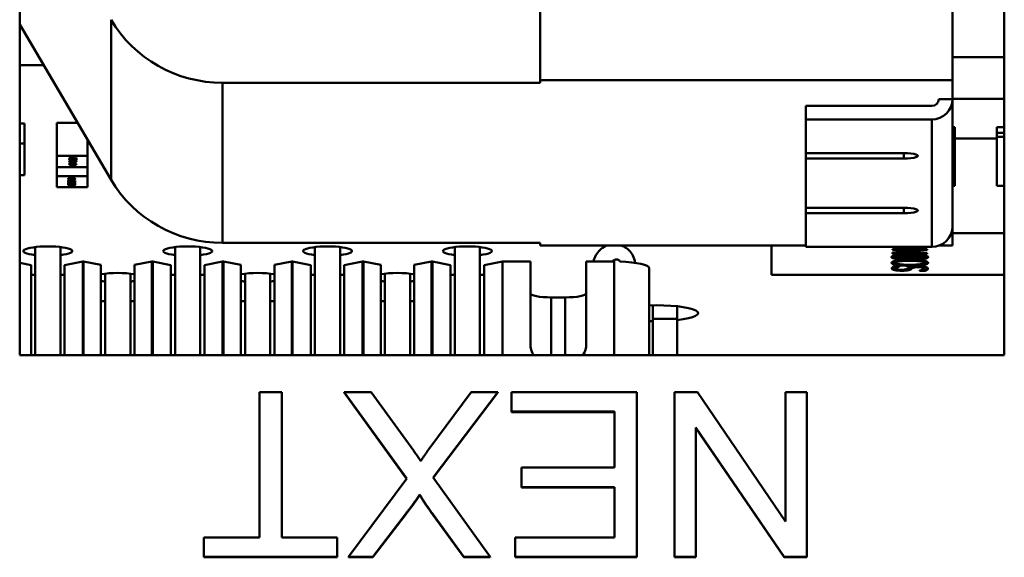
# Model space of a CAD drawing. Header units: inches. Extents: x 9.4 to 55.3, y 0.3 to 33.1.
# Tile 156 of 173: x 34.9 to 35.6, y 30.1 to 30.5. Entities that reach past the tile are written whole.
import ezdxf

# ---------------------------------------------------------------- set-up
doc = ezdxf.new("R2010")
doc.units = ezdxf.units.IN
doc.header["$MEASUREMENT"] = 0
doc.layers.add('Visible Edges(ANSI)', color=7, linetype='Continuous', lineweight=50)
doc.layers.add('Visible Tangent Edges(ANSI)', color=7, linetype='Continuous', lineweight=50)

msp = doc.modelspace()

# ---------------------------------------------------------------- linework, layer by layer
at = {"layer": 'Visible Edges(ANSI)'}
for p, q in [((34.93052, 30.26216), (34.93052, 30.8268)), ((35.63452, 30.8268), (35.63452, 30.26216)), ((35.3027, 30.71124), (35.3027, 30.45878)), ((35.5975, 30.45878), (35.5975, 30.71124)), ((34.93052, 30.49866), (34.99587, 30.38754)), ((34.94764, 30.46955), (34.93052, 30.46955)), ((35.5975, 30.47537), (35.63452, 30.47537)), ((35.07554, 30.45692), (35.3027, 30.45692)), ((35.3027, 30.45878), (35.5975, 30.45878)), ((35.3027, 30.45692), (35.3027, 30.45878)), ((35.5975, 30.44524), (35.5975, 30.45878)), ((35.5975, 30.44524), (35.5877, 30.44524)), ((35.63452, 30.44555), (35.5975, 30.44555)), ((35.5975, 30.44524), (35.5975, 30.35406)), ((35.4927, 30.44033), (35.5827, 30.44033)), ((35.4927, 30.43071), (35.4927, 30.44033)), ((34.93401, 30.42779), (34.93052, 30.42779)), ((34.93401, 30.42779), (34.93401, 30.41355)), ((34.9571, 30.42818), (34.97197, 30.42818)), ((34.9571, 30.42818), (34.9571, 30.40461)), ((35.5827, 30.43071), (35.4927, 30.43071)), ((35.4927, 30.43071), (35.4927, 30.40658)), ((35.59914, 30.42525), (35.5975, 30.42525)), ((35.5975, 30.4211), (35.59914, 30.4211)), ((35.59914, 30.42525), (35.59914, 30.4211)), ((35.59914, 30.4211), (35.59914, 30.41823)), ((35.62914, 30.4211), (35.62914, 30.42525)), ((35.63452, 30.42525), (35.62914, 30.42525)), ((35.62914, 30.41823), (35.62914, 30.4211)), ((35.62914, 30.4211), (35.63452, 30.4211)), ((34.93052, 30.41355), (34.93401, 30.41355)), ((34.93401, 30.41355), (34.93401, 30.39095)), ((34.9791, 30.41605), (34.9791, 30.40461)), ((34.9791, 30.41374), (34.97912, 30.41374)), ((34.97912, 30.41374), (34.97912, 30.39018)), ((35.5975, 30.41823), (35.59914, 30.41823)), ((35.59914, 30.41823), (35.59914, 30.38311)), ((35.59914, 30.41698), (35.62914, 30.41698)), ((35.62914, 30.41823), (35.63452, 30.41823)), ((35.62914, 30.38311), (35.62914, 30.41823)), ((35.4927, 30.40278), (35.4927, 30.40658)), ((35.4927, 30.40658), (35.5627, 30.40658)), ((34.9571, 30.40461), (34.9791, 30.40461)), ((34.9571, 30.39663), (34.9571, 30.40461)), ((34.96605, 30.40169), (34.96879, 30.40169)), ((34.96605, 30.40157), (34.96605, 30.40169)), ((34.96863, 30.40115), (34.96605, 30.40157)), ((34.96605, 30.39979), (34.96605, 30.40003)), ((34.97105, 30.39979), (34.96605, 30.39979)), ((34.96605, 30.39938), (34.97105, 30.3997)), ((34.96605, 30.39922), (34.96605, 30.39938)), ((34.97105, 30.3989), (34.96605, 30.39922)), ((34.96625, 30.40307), (34.96625, 30.40264)), ((34.96696, 30.40264), (34.96625, 30.40264)), ((34.96638, 30.39889), (34.96719, 30.39889)), ((34.9665, 30.40241), (34.9665, 30.40219)), ((34.9665, 30.40099), (34.9665, 30.40077)), ((34.96652, 30.40312), (34.96652, 30.40287)), ((34.96653, 30.39889), (34.96653, 30.39859)), ((34.96663, 30.40033), (34.96663, 30.40002)), ((34.96663, 30.40002), (34.96663, 30.39991)), ((34.96663, 30.39991), (34.96862, 30.39991)), ((34.96909, 30.39944), (34.96673, 30.3993)), ((34.96673, 30.39942), (34.96673, 30.3993)), ((34.96673, 30.3993), (34.96909, 30.39915)), ((34.96684, 30.40169), (34.96684, 30.40157)), ((34.96879, 30.40157), (34.96684, 30.40157)), ((34.96684, 30.40157), (34.96879, 30.40125)), ((34.96696, 30.40265), (34.96696, 30.40264)), ((34.96719, 30.39889), (34.96719, 30.39888)), ((34.96832, 30.40035), (34.96832, 30.4002)), ((34.96862, 30.40031), (34.96862, 30.4)), ((34.96862, 30.39991), (34.96862, 30.4)), ((34.96863, 30.40128), (34.96863, 30.40115)), ((34.96933, 30.40115), (34.96863, 30.40115)), ((34.96879, 30.4018), (34.96933, 30.4018)), ((34.96879, 30.40169), (34.96879, 30.4018)), ((34.96879, 30.40169), (34.96879, 30.40157)), ((34.96879, 30.40125), (34.96879, 30.40157)), ((34.96909, 30.39957), (34.96909, 30.39944)), ((34.96909, 30.39915), (34.96909, 30.39944)), ((34.96919, 30.40002), (34.96919, 30.39991)), ((34.96919, 30.39991), (34.97105, 30.39991)), ((34.96933, 30.4018), (34.96933, 30.40169)), ((34.96933, 30.40169), (34.96933, 30.40157)), ((34.96933, 30.40169), (34.97105, 30.40169)), ((34.96933, 30.40157), (34.96933, 30.40115)), ((34.97105, 30.40157), (34.96933, 30.40157)), ((34.96965, 30.39961), (34.96965, 30.39948)), ((34.97105, 30.39956), (34.96965, 30.39948)), ((34.96965, 30.39948), (34.96965, 30.39911)), ((34.96965, 30.39911), (34.97105, 30.39903)), ((34.96992, 30.39888), (34.96992, 30.39889)), ((34.96992, 30.39889), (34.97071, 30.39889)), ((34.97032, 30.39889), (34.97032, 30.39878)), ((34.97034, 30.40276), (34.97034, 30.40262)), ((34.97105, 30.40262), (34.97034, 30.40262)), ((34.97047, 30.4032), (34.97105, 30.4032)), ((34.97047, 30.40274), (34.97047, 30.4032)), ((34.97056, 30.39889), (34.97056, 30.39859)), ((34.9706, 30.40241), (34.9706, 30.40219)), ((34.9706, 30.40099), (34.9706, 30.40077)), ((34.97105, 30.4032), (34.97105, 30.40262)), ((34.97105, 30.40169), (34.97105, 30.40157)), ((34.97105, 30.39991), (34.97105, 30.39979)), ((34.97105, 30.3997), (34.97105, 30.39956)), ((34.97105, 30.39903), (34.97105, 30.3989)), ((34.9791, 30.40461), (34.9791, 30.39663)), ((35.4927, 30.40278), (35.4927, 30.36745)), ((35.4927, 30.40278), (35.5627, 30.40278)), ((34.9791, 30.39663), (34.9571, 30.39663)), ((34.95712, 30.39663), (34.95712, 30.39018)), ((34.93401, 30.39095), (34.93052, 30.39095)), ((34.95712, 30.39018), (34.97912, 30.39018)), ((34.95712, 30.3822), (34.95712, 30.39018)), ((34.96518, 30.38779), (34.96518, 30.38792)), ((34.96518, 30.38792), (34.97018, 30.3876)), ((34.96658, 30.3877), (34.96518, 30.38779)), ((34.97018, 30.38744), (34.96518, 30.38712)), ((34.96518, 30.38725), (34.96658, 30.38734)), ((34.96518, 30.38712), (34.96518, 30.38725)), ((34.96518, 30.38703), (34.97018, 30.38703)), ((34.96518, 30.3869), (34.96518, 30.38703)), ((34.96704, 30.3869), (34.96518, 30.3869)), ((34.96518, 30.38525), (34.9669, 30.38525)), ((34.96518, 30.38513), (34.96518, 30.38525)), ((34.9669, 30.38513), (34.96518, 30.38513)), ((34.96524, 30.38839), (34.96524, 30.38806)), ((34.96552, 30.38849), (34.96552, 30.38793)), ((34.96631, 30.38793), (34.96552, 30.38793)), ((34.96563, 30.38627), (34.96563, 30.38605)), ((34.96563, 30.38484), (34.96563, 30.38462)), ((34.96566, 30.38852), (34.96566, 30.38822)), ((34.96631, 30.38794), (34.96631, 30.38793)), ((34.96658, 30.38783), (34.96658, 30.3877)), ((34.96658, 30.38734), (34.96658, 30.3877)), ((34.9669, 30.38567), (34.9676, 30.38567)), ((34.9669, 30.38525), (34.9669, 30.38567)), ((34.9669, 30.38525), (34.9669, 30.38513)), ((34.9669, 30.38501), (34.9669, 30.38513)), ((34.96744, 30.38501), (34.9669, 30.38501)), ((34.96704, 30.38703), (34.96704, 30.3869)), ((34.96704, 30.3868), (34.96704, 30.3869)), ((34.96714, 30.38779), (34.96714, 30.38767)), ((34.9695, 30.38752), (34.96714, 30.38767)), ((34.96714, 30.38767), (34.96714, 30.38737)), ((34.96714, 30.38737), (34.9695, 30.38752)), ((34.96744, 30.38567), (34.96744, 30.38557)), ((34.96744, 30.38557), (34.96744, 30.38525)), ((34.96939, 30.38525), (34.96744, 30.38557)), ((34.96744, 30.38525), (34.96939, 30.38525)), ((34.96744, 30.38525), (34.96744, 30.38513)), ((34.96744, 30.38513), (34.96744, 30.38501)), ((34.97018, 30.38513), (34.96744, 30.38513)), ((34.9676, 30.38567), (34.97018, 30.38524)), ((34.96761, 30.38703), (34.96761, 30.3869)), ((34.96761, 30.3869), (34.96761, 30.38682)), ((34.9696, 30.3869), (34.96761, 30.3869)), ((34.96904, 30.38793), (34.96904, 30.38794)), ((34.96985, 30.38793), (34.96904, 30.38793)), ((34.96939, 30.38537), (34.96939, 30.38525)), ((34.9695, 30.38764), (34.9695, 30.38752)), ((34.9696, 30.38703), (34.9696, 30.3869)), ((34.9696, 30.3868), (34.9696, 30.3869)), ((34.9697, 30.38851), (34.9697, 30.38822)), ((34.96972, 30.38627), (34.96972, 30.38605)), ((34.96972, 30.38484), (34.96972, 30.38462)), ((34.96985, 30.38848), (34.96985, 30.38793)), ((34.97014, 30.38838), (34.97014, 30.38806)), ((34.97018, 30.3876), (34.97018, 30.38744)), ((34.97018, 30.38703), (34.97018, 30.38679)), ((34.97018, 30.38524), (34.97018, 30.38513)), ((34.97912, 30.39018), (34.97912, 30.3822)), ((34.97912, 30.3822), (34.95712, 30.3822)), ((34.96518, 30.3842), (34.96589, 30.3842)), ((34.96518, 30.38361), (34.96518, 30.3842)), ((34.96576, 30.38361), (34.96518, 30.38361)), ((34.96576, 30.3842), (34.96576, 30.38408)), ((34.96576, 30.38408), (34.96576, 30.38361)), ((34.96927, 30.38418), (34.96998, 30.38418)), ((34.96927, 30.38417), (34.96927, 30.38418)), ((34.9697, 30.38418), (34.9697, 30.38394)), ((35.59914, 30.38311), (35.5975, 30.38311)), ((35.63452, 30.38311), (35.62914, 30.38311)), ((35.4927, 30.36365), (35.4927, 30.36745)), ((35.4927, 30.36745), (35.5627, 30.36745)), ((35.4927, 30.36365), (35.5627, 30.36365)), ((35.4927, 30.36365), (35.4927, 30.33953)), ((35.5975, 30.34052), (35.5975, 30.35406)), ((35.5975, 30.34924), (35.63452, 30.34924)), ((34.94164, 30.26216), (34.94164, 30.33937)), ((34.95964, 30.26216), (34.95964, 30.33938)), ((35.04164, 30.26216), (35.04164, 30.33937)), ((35.05964, 30.26216), (35.05964, 30.33938)), ((35.07554, 30.34238), (35.3027, 30.34238)), ((35.14164, 30.26216), (35.14164, 30.33937)), ((35.15964, 30.26216), (35.15964, 30.33938)), ((35.24164, 30.26216), (35.24164, 30.33937)), ((35.25964, 30.26216), (35.25964, 30.33938)), ((35.3027, 30.34238), (35.3027, 30.34052)), ((35.4927, 30.34052), (35.3027, 30.34052)), ((35.46814, 30.31942), (35.46814, 30.34052)), ((35.5827, 30.33953), (35.4927, 30.33953)), ((35.55447, 30.33886), (35.55447, 30.33953)), ((35.57947, 30.33886), (35.55447, 30.33886)), ((35.55447, 30.33731), (35.55447, 30.33789)), ((35.55447, 30.33789), (35.57947, 30.33789)), ((35.57427, 30.33731), (35.55447, 30.33731)), ((35.55447, 30.33539), (35.57427, 30.33731)), ((35.55447, 30.3345), (35.55447, 30.33539)), ((35.55792, 30.33548), (35.55536, 30.33548)), ((35.55731, 30.33953), (35.55731, 30.33949)), ((35.55731, 30.33949), (35.56462, 30.33949)), ((35.57947, 30.33719), (35.55792, 30.33508)), ((35.55792, 30.33573), (35.55792, 30.33508)), ((35.56462, 30.33949), (35.56462, 30.33953)), ((35.5674, 30.33953), (35.5674, 30.33949)), ((35.5674, 30.33949), (35.57664, 30.33949)), ((35.57667, 30.33789), (35.57427, 30.33766)), ((35.57427, 30.33789), (35.57427, 30.33731)), ((35.57664, 30.33949), (35.57664, 30.33953)), ((35.57947, 30.33953), (35.57947, 30.33886)), ((35.57947, 30.33789), (35.57947, 30.33719)), ((35.5975, 30.34052), (35.58806, 30.34052)), ((34.96264, 30.32655), (34.97564, 30.32902)), ((34.97624, 30.32902), (34.97564, 30.32902)), ((34.97564, 30.32902), (34.97564, 30.26216)), ((34.97624, 30.26216), (34.97624, 30.32902)), ((34.97624, 30.32902), (34.98864, 30.32666)), ((35.01264, 30.32666), (35.02504, 30.32902)), ((35.02564, 30.32902), (35.02504, 30.32902)), ((35.02504, 30.32902), (35.02504, 30.26216)), ((35.02564, 30.26216), (35.02564, 30.32902)), ((35.02564, 30.32902), (35.03864, 30.32655)), ((35.06264, 30.32655), (35.07564, 30.32902)), ((35.07624, 30.32902), (35.07564, 30.32902)), ((35.07564, 30.32902), (35.07564, 30.26216)), ((35.07624, 30.26216), (35.07624, 30.32902)), ((35.07624, 30.32902), (35.08864, 30.32666)), ((35.11264, 30.32666), (35.12504, 30.32902)), ((35.12564, 30.32902), (35.12504, 30.32902)), ((35.12504, 30.32902), (35.12504, 30.26216)), ((35.12564, 30.26216), (35.12564, 30.32902)), ((35.12564, 30.32902), (35.13864, 30.32655)), ((35.16264, 30.32655), (35.17564, 30.32902)), ((35.17624, 30.32902), (35.17564, 30.32902)), ((35.17564, 30.32902), (35.17564, 30.26216)), ((35.17624, 30.26216), (35.17624, 30.32902)), ((35.17624, 30.32902), (35.18864, 30.32666)), ((35.21264, 30.32666), (35.22504, 30.32902)), ((35.22564, 30.32902), (35.22504, 30.32902)), ((35.22504, 30.32902), (35.22504, 30.26216)), ((35.22564, 30.26216), (35.22564, 30.32902)), ((35.22564, 30.32902), (35.23864, 30.32655)), ((35.26264, 30.32655), (35.27564, 30.32902)), ((35.29564, 30.32902), (35.27564, 30.32902)), ((35.27564, 30.32902), (35.27564, 30.26216)), ((35.29564, 30.27011), (35.29564, 30.32902)), ((35.35464, 30.32902), (35.33564, 30.32902)), ((35.33564, 30.32902), (35.33564, 30.27011)), ((35.57947, 30.3345), (35.55447, 30.3345)), ((35.55638, 30.33321), (35.55638, 30.33223)), ((35.55682, 30.32912), (35.55682, 30.32814)), ((35.55792, 30.33508), (35.57947, 30.33508)), ((35.56531, 30.33319), (35.56531, 30.33256)), ((35.56612, 30.33247), (35.56602, 30.33247)), ((35.56602, 30.33247), (35.56602, 30.33149)), ((35.56612, 30.33149), (35.56602, 30.33149)), ((35.56612, 30.33247), (35.56612, 30.33149)), ((35.56616, 30.33294), (35.56627, 30.33294)), ((35.56697, 30.33285), (35.56697, 30.33187)), ((35.56853, 30.33354), (35.56853, 30.33257)), ((35.57712, 30.32912), (35.57712, 30.32814)), ((35.57755, 30.33322), (35.57755, 30.33224)), ((35.57947, 30.33508), (35.57947, 30.3345)), ((34.93052, 30.32809), (34.93864, 30.32655)), ((34.93864, 30.26216), (34.93864, 30.32655)), ((34.96264, 30.26216), (34.96264, 30.32655)), ((34.98864, 30.32666), (34.98864, 30.26216)), ((35.01264, 30.26216), (35.01264, 30.32666)), ((35.03864, 30.26216), (35.03864, 30.32655)), ((35.06264, 30.26216), (35.06264, 30.32655)), ((35.08864, 30.32666), (35.08864, 30.26216)), ((35.11264, 30.26216), (35.11264, 30.32666)), ((35.13864, 30.26216), (35.13864, 30.32655)), ((35.16264, 30.26216), (35.16264, 30.32655)), ((35.18864, 30.32666), (35.18864, 30.26216)), ((35.21264, 30.26216), (35.21264, 30.32666)), ((35.23864, 30.26216), (35.23864, 30.32655)), ((35.26264, 30.26216), (35.26264, 30.32655)), ((35.38064, 30.26216), (35.38064, 30.32427)), ((35.55565, 30.32548), (35.55962, 30.32548)), ((35.55691, 30.3251), (35.55691, 30.32411)), ((35.55733, 30.32759), (35.55733, 30.32661)), ((35.55962, 30.32548), (35.55962, 30.32544)), ((35.5738, 30.32244), (35.5738, 30.32249)), ((35.57798, 30.32244), (35.5738, 30.32244)), ((35.57798, 30.32342), (35.57662, 30.32342)), ((35.57704, 30.32493), (35.57704, 30.32395)), ((35.57798, 30.32342), (35.57798, 30.32244)), ((34.93864, 30.31952), (34.94164, 30.31952)), ((34.95964, 30.31952), (34.96264, 30.31952)), ((34.99164, 30.32038), (34.99164, 30.26216)), ((35.00964, 30.26216), (35.00964, 30.32038)), ((35.03864, 30.31952), (35.04164, 30.31952)), ((35.05964, 30.31952), (35.06264, 30.31952)), ((35.09164, 30.32038), (35.09164, 30.26216)), ((35.10964, 30.26216), (35.10964, 30.32038)), ((35.13864, 30.31952), (35.14164, 30.31952)), ((35.15964, 30.31952), (35.16264, 30.31952)), ((35.19164, 30.32038), (35.19164, 30.26216)), ((35.20964, 30.26216), (35.20964, 30.32038)), ((35.23864, 30.31952), (35.24164, 30.31952)), ((35.25964, 30.31952), (35.26264, 30.31952)), ((35.63452, 30.31942), (35.46814, 30.31942)), ((34.99164, 30.30064), (34.98864, 30.30064)), ((35.01264, 30.30064), (35.00964, 30.30064)), ((35.09164, 30.30064), (35.08864, 30.30064)), ((35.11264, 30.30064), (35.10964, 30.30064)), ((35.19164, 30.30064), (35.18864, 30.30064)), ((35.21264, 30.30064), (35.20964, 30.30064)), ((35.32064, 30.30338), (35.31064, 30.30338)), ((35.38314, 30.28801), (35.38314, 30.29775)), ((35.40063, 30.28801), (35.40063, 30.29701)), ((35.38314, 30.26216), (35.38314, 30.28801)), ((35.40063, 30.28801), (35.38314, 30.28801)), ((35.40063, 30.26216), (35.40063, 30.28801)), ((35.63452, 30.26216), (34.93052, 30.26216)), ((35.10198, 30.1317), (35.10198, 30.2356)), ((35.10198, 30.2356), (35.11789, 30.2356)), ((35.11789, 30.2356), (35.11789, 30.1317)), ((35.20734, 30.17382), (35.16243, 30.2356)), ((35.16243, 30.23522), (35.16243, 30.2356)), ((35.16243, 30.2356), (35.18191, 30.2356)), ((35.2072, 30.17363), (35.16243, 30.23522)), ((35.18191, 30.2356), (35.21228, 30.19357)), ((35.22298, 30.19474), (35.25335, 30.2356)), ((35.27246, 30.2356), (35.22609, 30.17454)), ((35.27246, 30.23522), (35.22623, 30.17434)), ((35.25335, 30.2356), (35.27246, 30.2356)), ((35.27246, 30.23522), (35.27246, 30.2356)), ((35.28216, 30.22168), (35.28216, 30.2356)), ((35.28216, 30.2356), (35.37179, 30.2356)), ((35.37179, 30.2356), (35.37179, 30.11778)), ((35.39877, 30.11778), (35.39877, 30.2356)), ((35.39877, 30.2356), (35.41506, 30.2356)), ((35.41506, 30.2356), (35.47816, 30.14311)), ((35.47816, 30.14311), (35.47816, 30.2356)), ((35.47816, 30.2356), (35.49335, 30.2356)), ((35.49335, 30.2356), (35.49335, 30.11778)), ((35.35588, 30.22168), (35.28216, 30.22168)), ((35.28216, 30.2213), (35.28216, 30.22168)), ((35.35588, 30.2213), (35.28216, 30.2213)), ((35.35588, 30.18163), (35.35588, 30.22168)), ((35.47707, 30.11778), (35.41396, 30.21028)), ((35.41396, 30.21028), (35.41396, 30.11778)), ((35.47707, 30.1174), (35.41396, 30.2099)), ((35.28938, 30.16771), (35.28938, 30.18163)), ((35.28938, 30.18163), (35.35588, 30.18163)), ((35.16573, 30.11778), (35.20734, 30.17382)), ((35.22609, 30.17454), (35.26698, 30.11778)), ((35.35588, 30.16771), (35.28938, 30.16771)), ((35.28938, 30.16733), (35.28938, 30.16771)), ((35.35588, 30.16733), (35.28938, 30.16733)), ((35.35588, 30.1317), (35.35588, 30.16771)), ((35.21658, 30.16203), (35.21658, 30.16241)), ((35.20698, 30.14912), (35.18301, 30.11778)), ((35.20698, 30.14874), (35.18301, 30.1174)), ((35.20698, 30.14874), (35.20698, 30.14912)), ((35.24813, 30.11778), (35.22618, 30.14796)), ((35.24813, 30.1174), (35.22618, 30.14758)), ((35.06228, 30.11778), (35.06228, 30.1317)), ((35.06228, 30.1317), (35.10198, 30.1317)), ((35.11789, 30.1317), (35.1574, 30.1317)), ((35.1574, 30.1317), (35.1574, 30.11778)), ((35.2849, 30.11778), (35.2849, 30.1317)), ((35.2849, 30.1317), (35.35588, 30.1317)), ((35.1574, 30.11778), (35.06228, 30.11778)), ((35.06228, 30.1174), (35.06228, 30.11778)), ((35.1574, 30.1174), (35.06228, 30.1174)), ((35.1574, 30.1174), (35.1574, 30.11778)), ((35.18301, 30.11778), (35.16573, 30.11778)), ((35.16573, 30.1174), (35.16573, 30.11778)), ((35.18301, 30.1174), (35.16573, 30.1174)), ((35.18301, 30.1174), (35.18301, 30.11778)), ((35.26698, 30.11778), (35.24813, 30.11778)), ((35.24813, 30.1174), (35.24813, 30.11778)), ((35.26698, 30.1174), (35.24813, 30.1174)), ((35.26698, 30.1174), (35.26698, 30.11778)), ((35.37179, 30.11778), (35.2849, 30.11778)), ((35.2849, 30.1174), (35.2849, 30.11778)), ((35.37179, 30.1174), (35.2849, 30.1174)), ((35.37179, 30.1174), (35.37179, 30.11778)), ((35.41396, 30.11778), (35.39877, 30.11778)), ((35.39877, 30.1174), (35.39877, 30.11778)), ((35.41396, 30.1174), (35.39877, 30.1174)), ((35.41396, 30.1174), (35.41396, 30.11778)), ((35.49335, 30.11778), (35.47707, 30.11778)), ((35.47707, 30.1174), (35.47707, 30.11778)), ((35.49335, 30.1174), (35.47707, 30.1174)), ((35.49335, 30.1174), (35.49335, 30.11778))]:
    msp.add_line(p, q, dxfattribs=at)
for centre, major_axis, ratio, start_param, end_param in [((35.07554, 30.54724), (0.092, 0), 0.981793, 3.665191, 4.712389), ((35.5827, 30.44524), (0.005, 0), 0.981793, 4.712389, 6.283185), ((35.5827, 30.44524), (0.0148, 0), 0.981793, 4.712389, 6.283185), ((35.5627, 30.40468), (0.01, 0), 0.189952, 4.712389, 7.853982), ((35.07554, 30.4327), (0.092, 0), 0.981793, 3.665191, 4.712389), ((35.5627, 30.36555), (0.01, 0), 0.189952, 4.712389, 7.853982), ((35.5827, 30.35406), (0.0148, 0), 0.981793, 4.712389, 6.283185), ((34.95065, 30.33653), (-0.0175, 0), 0.189952, 2.109843, 7.312678), ((35.05065, 30.33653), (-0.0175, 0), 0.189952, 2.109843, 7.312678), ((35.15065, 30.33653), (-0.0175, 0), 0.189952, 2.109843, 7.312678), ((35.25065, 30.33653), (-0.0175, 0), 0.189952, 2.109843, 7.312678), ((35.35564, 30.32427), (0.025, 0), 0.189952, 0, 1.412358), ((35.00065, 30.31753), (0.0175, 0), 0.189952, 0.81654, 2.327711), ((35.00065, 30.31753), (-0.0175, 0), 0.189952, 0.813881, 1.029493), ((35.00065, 30.31753), (-0.0175, 0), 0.189952, 2.109843, 2.325052), ((35.10065, 30.31753), (0.0175, 0), 0.189952, 0.81654, 2.327711), ((35.10065, 30.31753), (-0.0175, 0), 0.189952, 0.813881, 1.029493), ((35.10065, 30.31753), (-0.0175, 0), 0.189952, 2.109843, 2.325052), ((35.20065, 30.31753), (0.0175, 0), 0.189952, 0.81654, 2.327711), ((35.20065, 30.31753), (-0.0175, 0), 0.189952, 0.813881, 1.029493), ((35.20065, 30.31753), (-0.0175, 0), 0.189952, 2.109843, 2.325052), ((35.31064, 30.30622), (-0.015, 0), 0.189952, 0, 1.570796), ((35.32064, 30.30622), (0.015, 0), 0.189952, 4.712389, 6.283185), ((35.38565, 30.29208), (0.03, 0), 0.189952, 5.235215, 8.022002), ((35.38565, 30.29208), (-0.03, 0), 0.189952, 1.402776, 1.4868), ((35.31064, 30.27011), (-0.015, 0), 0.981793, 0, 0.570137), ((35.32064, 30.27011), (0.015, 0), 0.981793, 5.713048, 6.283185)]:
    msp.add_ellipse(centre, major_axis=major_axis, ratio=ratio, start_param=start_param, end_param=end_param, dxfattribs=at)
for points, degree in [([(34.96595, 30.40288), (34.96595, 30.40301), (34.96669, 30.40316), (34.96732, 30.40316)], 2), ([(34.96625, 30.40264), (34.96614, 30.40268), (34.96595, 30.40282), (34.96595, 30.40288)], 2), ([(34.96595, 30.40219), (34.96595, 30.40235), (34.96725, 30.4025), (34.96855, 30.4025)], 2), ([(34.96855, 30.40189), (34.9672, 30.40189), (34.96595, 30.40204), (34.96595, 30.40219)], 2), ([(34.96595, 30.40077), (34.96595, 30.40092), (34.96725, 30.40107), (34.96855, 30.40107)], 2), ([(34.96855, 30.40046), (34.9672, 30.40046), (34.96595, 30.40061), (34.96595, 30.40077)], 2), ([(34.96596, 30.39859), (34.96596, 30.39864), (34.96603, 30.39872), (34.96609, 30.39876)], 2), ([(34.96605, 30.40003), (34.96605, 30.40011), (34.9662, 30.40023), (34.96636, 30.40027)], 2), ([(34.96609, 30.39876), (34.96614, 30.39879), (34.96629, 30.39885), (34.96638, 30.39889)], 2), ([(34.96636, 30.40027), (34.96655, 30.40033), (34.96714, 30.40039), (34.96756, 30.40039)], 2), ([(34.96702, 30.40233), (34.96677, 30.40231), (34.9665, 30.40225), (34.9665, 30.40219)], 2), ([(34.9665, 30.40219), (34.9665, 30.40214), (34.96677, 30.40207), (34.96703, 30.40205)], 2), ([(34.96702, 30.40091), (34.96677, 30.40089), (34.9665, 30.40082), (34.9665, 30.40077)], 2), ([(34.9665, 30.40077), (34.9665, 30.40071), (34.96677, 30.40065), (34.96703, 30.40063)], 2), ([(34.96673, 30.40299), (34.96663, 30.40297), (34.96652, 30.40291), (34.96652, 30.40287)], 2), ([(34.96652, 30.40287), (34.96652, 30.40284), (34.96661, 30.40277), (34.96668, 30.40274)], 2), ([(34.96677, 30.39877), (34.96666, 30.39873), (34.96653, 30.39865), (34.96653, 30.39859)], 2), ([(34.96682, 30.40019), (34.96671, 30.40016), (34.96663, 30.40008), (34.96663, 30.40002)], 2), ([(34.96668, 30.40274), (34.96674, 30.40271), (34.9669, 30.40266), (34.96696, 30.40265)], 2), ([(34.96736, 30.40304), (34.96714, 30.40304), (34.96683, 30.40301), (34.96673, 30.40299)], 2), ([(34.96719, 30.39888), (34.9671, 30.39886), (34.96688, 30.39881), (34.96677, 30.39877)], 2), ([(34.96758, 30.40026), (34.96732, 30.40026), (34.96694, 30.40022), (34.96682, 30.40019)], 2), ([(34.96855, 30.40237), (34.96804, 30.40237), (34.96728, 30.40235), (34.96702, 30.40233)], 2), ([(34.96855, 30.40094), (34.96804, 30.40094), (34.96728, 30.40093), (34.96702, 30.40091)], 2), ([(34.96703, 30.40205), (34.96729, 30.40203), (34.96806, 30.40202), (34.96855, 30.40202)], 2), ([(34.96703, 30.40063), (34.96729, 30.40061), (34.96806, 30.40059), (34.96855, 30.40059)], 2), ([(34.96732, 30.40316), (34.96761, 30.40316), (34.96811, 30.40314), (34.96832, 30.40312)], 2), ([(34.96914, 30.40285), (34.96851, 30.40296), (34.96776, 30.40304), (34.96736, 30.40304)], 2), ([(34.96756, 30.40039), (34.96788, 30.40039), (34.96847, 30.40034), (34.96867, 30.4003)], 2), ([(34.96832, 30.4002), (34.96817, 30.40023), (34.96782, 30.40026), (34.96758, 30.40026)], 2), ([(34.96832, 30.40312), (34.96854, 30.40309), (34.96897, 30.40303), (34.96917, 30.40299)], 2), ([(34.96862, 30.4), (34.96862, 30.40008), (34.96849, 30.40017), (34.96832, 30.4002)], 2), ([(34.96855, 30.4025), (34.9699, 30.4025), (34.97116, 30.40235), (34.97116, 30.40219)], 2), ([(34.97007, 30.40233), (34.96983, 30.40235), (34.96907, 30.40237), (34.96855, 30.40237)], 2), ([(34.97116, 30.40219), (34.97116, 30.40204), (34.96987, 30.40189), (34.96855, 30.40189)], 2), ([(34.96855, 30.40202), (34.96908, 30.40202), (34.96979, 30.40203), (34.97006, 30.40205)], 2), ([(34.96855, 30.40107), (34.9699, 30.40107), (34.97116, 30.40092), (34.97116, 30.40077)], 2), ([(34.97007, 30.40091), (34.96983, 30.40093), (34.96907, 30.40094), (34.96855, 30.40094)], 2), ([(34.97116, 30.40077), (34.97116, 30.40061), (34.96987, 30.40046), (34.96855, 30.40046)], 2), ([(34.96855, 30.40059), (34.96908, 30.40059), (34.96979, 30.40061), (34.97006, 30.40063)], 2), ([(34.96867, 30.4003), (34.96892, 30.40025), (34.96919, 30.40012), (34.96919, 30.40002)], 2), ([(34.97034, 30.40262), (34.97003, 30.40268), (34.96945, 30.40279), (34.96914, 30.40285)], 2), ([(34.96917, 30.40299), (34.96952, 30.40293), (34.97026, 30.40278), (34.97047, 30.40274)], 2), ([(34.97032, 30.39878), (34.97021, 30.39881), (34.96999, 30.39886), (34.96992, 30.39888)], 2), ([(34.97006, 30.40205), (34.97032, 30.40207), (34.9706, 30.40214), (34.9706, 30.40219)], 2), ([(34.97006, 30.40063), (34.97032, 30.40064), (34.9706, 30.40071), (34.9706, 30.40077)], 2), ([(34.9706, 30.40219), (34.9706, 30.40225), (34.97034, 30.40231), (34.97007, 30.40233)], 2), ([(34.9706, 30.40077), (34.9706, 30.40082), (34.97034, 30.40089), (34.97007, 30.40091)], 2), ([(34.97056, 30.39859), (34.97056, 30.39865), (34.97042, 30.39874), (34.97032, 30.39878)], 2), ([(34.97071, 30.39889), (34.97079, 30.39885), (34.97093, 30.3988), (34.97099, 30.39876)], 2), ([(34.97099, 30.39876), (34.97107, 30.39872), (34.97114, 30.39865), (34.97114, 30.39859)], 2), ([(34.96665, 30.39828), (34.96631, 30.39834), (34.96596, 30.3985), (34.96596, 30.39859)], 2), ([(34.96653, 30.39859), (34.96653, 30.39853), (34.96679, 30.39842), (34.96704, 30.39838)], 2), ([(34.96855, 30.39816), (34.96793, 30.39816), (34.96699, 30.39823), (34.96665, 30.39828)], 2), ([(34.96704, 30.39838), (34.9673, 30.39834), (34.96807, 30.3983), (34.96855, 30.3983)], 2), ([(34.96855, 30.3983), (34.96907, 30.3983), (34.96981, 30.39834), (34.97007, 30.39838)], 2), ([(34.97048, 30.39828), (34.97016, 30.39823), (34.96919, 30.39816), (34.96855, 30.39816)], 2), ([(34.97007, 30.39838), (34.97031, 30.39842), (34.97056, 30.39853), (34.97056, 30.39859)], 2), ([(34.97114, 30.39859), (34.97114, 30.3985), (34.97081, 30.39834), (34.97048, 30.39828)], 2), ([(34.96507, 30.38605), (34.96507, 30.38621), (34.96636, 30.38635), (34.96767, 30.38635)], 2), ([(34.96768, 30.38574), (34.96633, 30.38574), (34.96507, 30.38589), (34.96507, 30.38605)], 2), ([(34.96507, 30.38462), (34.96507, 30.38478), (34.96636, 30.38493), (34.96767, 30.38493)], 2), ([(34.96509, 30.38823), (34.96509, 30.38832), (34.96542, 30.38847), (34.96575, 30.38853)], 2), ([(34.96524, 30.38806), (34.96516, 30.3881), (34.96509, 30.38817), (34.96509, 30.38823)], 2), ([(34.96552, 30.38793), (34.96544, 30.38796), (34.9653, 30.38802), (34.96524, 30.38806)], 2), ([(34.96617, 30.38619), (34.96591, 30.38617), (34.96563, 30.3861), (34.96563, 30.38605)], 2), ([(34.96563, 30.38605), (34.96563, 30.386), (34.96589, 30.38593), (34.96615, 30.38591)], 2), ([(34.96617, 30.38477), (34.96591, 30.38475), (34.96563, 30.38468), (34.96563, 30.38462)], 2), ([(34.96616, 30.38843), (34.96592, 30.38839), (34.96566, 30.38828), (34.96566, 30.38822)], 2), ([(34.96566, 30.38822), (34.96566, 30.38817), (34.96581, 30.38808), (34.96591, 30.38804)], 2), ([(34.96575, 30.38853), (34.96607, 30.38859), (34.96704, 30.38865), (34.96767, 30.38865)], 2), ([(34.96591, 30.38804), (34.96602, 30.38801), (34.96624, 30.38795), (34.96631, 30.38794)], 2), ([(34.96615, 30.38591), (34.9664, 30.38589), (34.96716, 30.38587), (34.96768, 30.38587)], 2), ([(34.96767, 30.38852), (34.96716, 30.38852), (34.96642, 30.38847), (34.96616, 30.38843)], 2), ([(34.96767, 30.38622), (34.96715, 30.38622), (34.96644, 30.38621), (34.96617, 30.38619)], 2), ([(34.96767, 30.3848), (34.96715, 30.3848), (34.96644, 30.38479), (34.96617, 30.38477)], 2), ([(34.96756, 30.38651), (34.96731, 30.38656), (34.96704, 30.38669), (34.96704, 30.3868)], 2), ([(34.96867, 30.38643), (34.96835, 30.38643), (34.96776, 30.38647), (34.96756, 30.38651)], 2), ([(34.96761, 30.38682), (34.96761, 30.38674), (34.96774, 30.38665), (34.96791, 30.38661)], 2), ([(34.96767, 30.38865), (34.9683, 30.38865), (34.96923, 30.38859), (34.96958, 30.38853)], 2), ([(34.96919, 30.38843), (34.96893, 30.38847), (34.96816, 30.38852), (34.96767, 30.38852)], 2), ([(34.96767, 30.38635), (34.96903, 30.38635), (34.97028, 30.3862), (34.97028, 30.38605)], 2), ([(34.9692, 30.38619), (34.96894, 30.38621), (34.96816, 30.38622), (34.96767, 30.38622)], 2), ([(34.96767, 30.38493), (34.96903, 30.38493), (34.97028, 30.38478), (34.97028, 30.38462)], 2), ([(34.9692, 30.38476), (34.96894, 30.38478), (34.96816, 30.3848), (34.96767, 30.3848)], 2), ([(34.97028, 30.38605), (34.97028, 30.38589), (34.96898, 30.38574), (34.96768, 30.38574)], 2), ([(34.96768, 30.38587), (34.96819, 30.38587), (34.96895, 30.38589), (34.96921, 30.38591)], 2), ([(34.96791, 30.38661), (34.96806, 30.38659), (34.96841, 30.38656), (34.96865, 30.38656)], 2), ([(34.96865, 30.38656), (34.96891, 30.38656), (34.96929, 30.38659), (34.96941, 30.38663)], 2), ([(34.96987, 30.38654), (34.96968, 30.38649), (34.96909, 30.38643), (34.96867, 30.38643)], 2), ([(34.96904, 30.38794), (34.96912, 30.38796), (34.96935, 30.38801), (34.96946, 30.38805)], 2), ([(34.9697, 30.38822), (34.9697, 30.38829), (34.96944, 30.38839), (34.96919, 30.38843)], 2), ([(34.96972, 30.38605), (34.96972, 30.3861), (34.96946, 30.38617), (34.9692, 30.38619)], 2), ([(34.96972, 30.38462), (34.96972, 30.38468), (34.96946, 30.38474), (34.9692, 30.38476)], 2), ([(34.96921, 30.38591), (34.96946, 30.38593), (34.96972, 30.386), (34.96972, 30.38605)], 2), ([(34.96941, 30.38663), (34.96952, 30.38666), (34.9696, 30.38674), (34.9696, 30.3868)], 2), ([(34.96946, 30.38805), (34.96957, 30.38808), (34.9697, 30.38817), (34.9697, 30.38822)], 2), ([(34.96958, 30.38853), (34.96991, 30.38848), (34.97027, 30.38832), (34.97027, 30.38822)], 2), ([(34.97014, 30.38806), (34.97009, 30.38803), (34.96994, 30.38796), (34.96985, 30.38793)], 2), ([(34.97018, 30.38679), (34.97018, 30.38671), (34.97003, 30.38659), (34.96987, 30.38654)], 2), ([(34.97027, 30.38822), (34.97027, 30.38818), (34.97019, 30.38809), (34.97014, 30.38806)], 2), ([(34.96768, 30.38432), (34.96633, 30.38432), (34.96507, 30.38447), (34.96507, 30.38462)], 2), ([(34.96563, 30.38462), (34.96563, 30.38457), (34.96589, 30.3845), (34.96615, 30.38448)], 2), ([(34.96705, 30.38383), (34.96671, 30.38389), (34.96597, 30.38403), (34.96576, 30.38408)], 2), ([(34.96589, 30.3842), (34.9662, 30.38413), (34.96678, 30.38402), (34.96709, 30.38397)], 2), ([(34.96615, 30.38448), (34.9664, 30.38446), (34.96716, 30.38445), (34.96768, 30.38445)], 2), ([(34.96791, 30.3837), (34.96769, 30.38372), (34.96726, 30.38379), (34.96705, 30.38383)], 2), ([(34.96709, 30.38397), (34.96772, 30.38386), (34.96847, 30.38378), (34.96887, 30.38378)], 2), ([(34.97028, 30.38462), (34.97028, 30.38447), (34.96898, 30.38432), (34.96768, 30.38432)], 2), ([(34.96768, 30.38445), (34.96819, 30.38445), (34.96895, 30.38446), (34.96921, 30.38448)], 2), ([(34.96891, 30.38365), (34.96861, 30.38365), (34.96812, 30.38368), (34.96791, 30.3837)], 2), ([(34.96887, 30.38378), (34.96908, 30.38378), (34.9694, 30.38381), (34.9695, 30.38383)], 2), ([(34.97028, 30.38393), (34.97028, 30.3838), (34.96954, 30.38365), (34.96891, 30.38365)], 2), ([(34.96921, 30.38448), (34.96946, 30.3845), (34.96972, 30.38457), (34.96972, 30.38462)], 2), ([(34.96955, 30.38408), (34.96949, 30.38411), (34.96933, 30.38416), (34.96927, 30.38417)], 2), ([(34.9695, 30.38383), (34.9696, 30.38385), (34.9697, 30.38391), (34.9697, 30.38394)], 2), ([(34.9697, 30.38394), (34.9697, 30.38398), (34.96962, 30.38405), (34.96955, 30.38408)], 2), ([(34.96998, 30.38418), (34.97009, 30.38414), (34.97028, 30.384), (34.97028, 30.38393)], 2), ([(35.55391, 30.33223), (35.55391, 30.33288), (35.55747, 30.33366), (35.56027, 30.33366)], 2), ([(35.56049, 30.3308), (35.55768, 30.3308), (35.55391, 30.33161), (35.55391, 30.33223)], 2), ([(35.55395, 30.32814), (35.55395, 30.32862), (35.55573, 30.3294), (35.55733, 30.32967)], 2), ([(35.55647, 30.33342), (35.55641, 30.33335), (35.55638, 30.33328), (35.55638, 30.33321)], 3), ([(35.56031, 30.33304), (35.55863, 30.33304), (35.55638, 30.33261), (35.55638, 30.33223)], 2), ([(35.55638, 30.33223), (35.55638, 30.33188), (35.55838, 30.33144), (35.56011, 30.33144)], 2), ([(35.55942, 30.32919), (35.55812, 30.329), (35.55682, 30.32847), (35.55682, 30.32814)], 2), ([(35.55733, 30.32967), (35.55899, 30.32994), (35.56385, 30.33024), (35.56697, 30.33024)], 2), ([(35.56697, 30.32958), (35.5645, 30.32958), (35.56067, 30.32938), (35.55942, 30.32919)], 2), ([(35.56011, 30.33144), (35.56134, 30.33144), (35.56306, 30.33167), (35.56375, 30.33189)], 2), ([(35.56027, 30.33366), (35.56195, 30.33366), (35.56523, 30.33329), (35.56616, 30.33294)], 2), ([(35.56531, 30.33256), (35.5642, 30.33284), (35.56183, 30.33304), (35.56031, 30.33304)], 2), ([(35.56602, 30.33149), (35.56495, 30.33114), (35.5624, 30.3308), (35.56049, 30.3308)], 2), ([(35.56375, 30.33189), (35.56404, 30.33199), (35.56503, 30.3324), (35.56531, 30.33256)], 2), ([(35.56697, 30.33221), (35.56665, 30.33229), (35.56637, 30.33238), (35.56612, 30.33247)], 3), ([(35.57257, 30.33069), (35.57054, 30.33069), (35.56714, 30.3311), (35.56612, 30.33149)], 2), ([(35.56627, 30.33294), (35.56728, 30.33335), (35.5702, 30.33378), (35.57251, 30.33378)], 2), ([(35.56853, 30.33257), (35.56821, 30.33246), (35.56746, 30.3321), (35.56697, 30.33187)], 2), ([(35.56697, 30.33187), (35.56789, 30.33161), (35.5706, 30.33133), (35.57232, 30.33133)], 2), ([(35.56697, 30.33024), (35.57001, 30.33024), (35.57494, 30.32995), (35.5766, 30.32967)], 2), ([(35.57712, 30.32814), (35.57712, 30.3288), (35.5719, 30.32958), (35.56697, 30.32958)], 2), ([(35.57283, 30.33313), (35.57129, 30.33313), (35.56947, 30.3329), (35.56853, 30.33257)], 2), ([(35.57232, 30.33133), (35.57459, 30.33133), (35.57755, 30.33185), (35.57755, 30.33224)], 2), ([(35.57251, 30.33378), (35.57571, 30.33378), (35.58004, 30.3329), (35.58004, 30.33223)], 2), ([(35.57789, 30.33109), (35.57688, 30.33089), (35.57413, 30.33069), (35.57257, 30.33069)], 2), ([(35.57755, 30.33224), (35.57755, 30.33264), (35.57502, 30.33313), (35.57283, 30.33313)], 2), ([(35.5766, 30.32967), (35.57834, 30.32938), (35.58, 30.3286), (35.58, 30.32814)], 2), ([(35.57789, 30.33208), (35.57773, 30.33204), (35.57755, 30.33201), (35.57737, 30.33198)], 3), ([(35.57755, 30.33322), (35.57755, 30.33329), (35.57753, 30.33335), (35.57747, 30.33341)], 3), ([(35.58004, 30.33223), (35.58004, 30.33188), (35.57893, 30.3313), (35.57789, 30.33109)], 2), ([(35.55733, 30.32661), (35.55567, 30.32689), (35.55395, 30.32766), (35.55395, 30.32814)], 2), ([(35.55403, 30.32407), (35.55403, 30.32447), (35.55486, 30.32518), (35.55565, 30.32548)], 2), ([(35.56118, 30.32247), (35.55814, 30.32247), (35.55403, 30.32337), (35.55403, 30.32407)], 2), ([(35.55682, 30.32814), (35.55682, 30.3278), (35.55808, 30.32728), (35.55942, 30.32709)], 2), ([(35.55712, 30.32548), (35.55698, 30.32536), (35.55691, 30.32523), (35.55691, 30.3251)], 3), ([(35.55962, 30.32544), (35.55853, 30.32521), (35.55691, 30.3245), (35.55691, 30.32411)], 2), ([(35.55691, 30.32411), (35.55691, 30.32367), (35.55907, 30.32313), (35.56084, 30.32313)], 2), ([(35.55734, 30.32759), (35.55734, 30.32759), (35.55733, 30.32759), (35.55733, 30.32759)], 3), ([(35.56697, 30.32604), (35.56383, 30.32604), (35.55905, 30.32634), (35.55733, 30.32661)], 2), ([(35.55942, 30.32709), (35.56069, 30.3269), (35.56454, 30.3267), (35.56697, 30.3267)], 2), ([(35.56084, 30.32313), (35.56242, 30.32313), (35.5643, 30.32345), (35.56473, 30.32375)], 2), ([(35.5657, 30.32278), (35.56487, 30.32264), (35.56264, 30.32247), (35.56118, 30.32247)], 2), ([(35.5657, 30.32376), (35.56526, 30.32369), (35.56483, 30.32363), (35.56445, 30.3236)], 3), ([(35.56473, 30.32375), (35.56501, 30.32395), (35.56574, 30.32453), (35.56604, 30.32473)], 2), ([(35.56791, 30.32357), (35.56756, 30.32332), (35.56653, 30.32293), (35.5657, 30.32278)], 2), ([(35.56604, 30.32473), (35.56683, 30.32521), (35.57001, 30.32567), (35.57234, 30.32567)], 2), ([(35.56697, 30.3267), (35.5719, 30.3267), (35.57712, 30.32748), (35.57712, 30.32814)], 2), ([(35.5766, 30.32661), (35.57494, 30.32633), (35.57005, 30.32604), (35.56697, 30.32604)], 2), ([(35.56904, 30.32443), (35.56872, 30.32421), (35.56827, 30.32384), (35.56791, 30.32357)], 2), ([(35.56929, 30.32554), (35.56919, 30.3255), (35.56911, 30.32545), (35.56904, 30.32541)], 3), ([(35.57287, 30.32501), (35.57137, 30.32501), (35.56951, 30.32473), (35.56904, 30.32443)], 2), ([(35.57234, 30.32567), (35.57382, 30.32567), (35.57666, 30.32544), (35.57765, 30.32524)], 2), ([(35.57704, 30.32395), (35.57704, 30.32448), (35.57475, 30.32501), (35.57287, 30.32501)], 2), ([(35.5738, 30.32249), (35.57534, 30.3228), (35.57704, 30.32359), (35.57704, 30.32395)], 2), ([(35.5766, 30.32759), (35.57658, 30.32759), (35.57656, 30.32758), (35.57654, 30.32758)], 3), ([(35.58, 30.32814), (35.58, 30.32766), (35.57828, 30.32689), (35.5766, 30.32661)], 2), ([(35.57765, 30.32524), (35.57875, 30.32501), (35.57992, 30.32443), (35.57992, 30.324)], 2), ([(35.57992, 30.324), (35.57992, 30.32348), (35.57879, 30.32276), (35.57798, 30.32244)], 2), ([(35.21731, 30.1863), (35.22124, 30.19232), (35.22298, 30.19474)], 2), ([(35.21228, 30.19357), (35.21484, 30.18998), (35.21731, 30.1863)], 2), ([(35.21658, 30.16241), (35.21256, 30.15613), (35.20698, 30.14912)], 2), ([(35.21658, 30.16203), (35.21256, 30.15575), (35.20698, 30.14874)], 2), ([(35.22618, 30.14796), (35.21932, 30.15729), (35.21658, 30.16241)], 2), ([(35.22618, 30.14758), (35.21932, 30.15691), (35.21658, 30.16203)], 2)]:
    msp.add_open_spline(points, degree=degree, dxfattribs=at)
for points, knots in [([(35.35073, 30.34052), (35.35068, 30.3405), (35.35063, 30.34048), (35.34907, 30.33992), (35.34764, 30.33914), (35.34511, 30.33715), (35.34401, 30.33596), (35.34224, 30.33328), (35.34157, 30.33179), (35.34104, 30.32984), (35.34095, 30.32943), (35.34088, 30.32902)], [5.051245, 5.051245, 5.051245, 5.051245, 5.062067, 5.062067, 5.3866, 5.3866, 5.707945, 5.707945, 6.025611, 6.025611, 6.107712, 6.107712, 6.107712, 6.107712]), ([(35.37054, 30.32808), (35.37042, 30.3291), (35.3702, 30.3301), (35.36938, 30.33258), (35.36863, 30.33401), (35.36674, 30.33656), (35.36558, 30.33769), (35.36314, 30.33941), (35.36187, 30.34006), (35.36055, 30.34052)], [3.254953, 3.254953, 3.254953, 3.254953, 3.455791, 3.455791, 3.771108, 3.771108, 4.089367, 4.089367, 4.373533, 4.373533, 4.373533, 4.373533]), ([(35.35958, 30.32896), (35.35958, 30.32909), (35.35956, 30.32922), (35.35945, 30.32948), (35.35937, 30.3296), (35.35915, 30.32986), (35.35899, 30.32999), (35.35858, 30.33024), (35.35831, 30.33034), (35.3577, 30.33048), (35.35733, 30.33051), (35.3567, 30.33045), (35.35642, 30.33039), (35.35599, 30.33022), (35.35582, 30.33013), (35.35566, 30.33002), (35.35565, 30.33001), (35.35564, 30.33)], [-0.01204016, -0.01204016, -0.01204016, -0.01204016, -0.01102876, -0.01102876, -0.00988775, -0.00988775, -0.00837329, -0.00837329, -0.00624413, -0.00624413, -0.00355788, -0.00355788, -0.00142219, -0.00142219, 0, 0, 0.0000934, 0.0000934, 0.0000934, 0.0000934]), ([(35.55733, 30.32759), (35.55678, 30.32768), (35.55629, 30.32779), (35.55543, 30.32801), (35.55507, 30.32814), (35.55453, 30.32838), (35.55434, 30.3285), (35.5542, 30.32863)], [-0.02289003, -0.02289003, -0.02289003, -0.02289003, -0.01735836, -0.01735836, -0.01181473, -0.01181473, -0.00666659, -0.00666659, -0.00666659, -0.00666659]), ([(35.55644, 30.33206), (35.55632, 30.33209), (35.5562, 30.33211), (35.55555, 30.33223), (35.55495, 30.33237), (35.5544, 30.33263), (35.55431, 30.33268), (35.55423, 30.33274)], [-0.01951964, -0.01951964, -0.01951964, -0.01951964, -0.01755552, -0.01755552, -0.00876803, -0.00876803, -0.00650512, -0.00650512, -0.00650512, -0.00650512]), ([(35.55737, 30.32968), (35.55737, 30.32968), (35.55737, 30.32967), (35.55698, 30.3295), (35.55682, 30.32931), (35.55682, 30.32912)], [-0.007626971, -0.007626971, -0.007626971, -0.007626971, -0.00758129, -0.00758129, 0, 0, 0, 0]), ([(35.56602, 30.33247), (35.56556, 30.33232), (35.56499, 30.33217), (35.56423, 30.33204), (35.56415, 30.33202), (35.56407, 30.33201)], [-0.012981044, -0.012981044, -0.012981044, -0.012981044, -0.009257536, -0.009257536, -0.008813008, -0.008813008, -0.008813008, -0.008813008]), ([(35.56846, 30.33352), (35.56822, 30.33344), (35.56801, 30.33334), (35.56755, 30.33312), (35.56727, 30.33299), (35.56697, 30.33285)], [-0.009451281, -0.009451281, -0.009451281, -0.009451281, -0.005876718, -0.005876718, 0, 0, 0, 0]), ([(35.57712, 30.32912), (35.57712, 30.32923), (35.57708, 30.32933), (35.57687, 30.32952), (35.57674, 30.3296), (35.57657, 30.32968)], [-0.03260885, -0.03260885, -0.03260885, -0.03260885, -0.02920029, -0.02920029, -0.026440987, -0.026440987, -0.026440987, -0.026440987]), ([(35.57975, 30.32863), (35.57974, 30.32862), (35.57974, 30.32862), (35.57956, 30.32846), (35.57929, 30.32831), (35.57836, 30.32794), (35.57758, 30.32775), (35.5766, 30.32759)], [-0.01648021, -0.01648021, -0.01648021, -0.01648021, -0.01628496, -0.01628496, -0.00992818, -0.00992818, 0, 0, 0, 0]), ([(35.57972, 30.33271), (35.57962, 30.33264), (35.5795, 30.33257), (35.579, 30.33234), (35.57852, 30.3322), (35.57789, 30.33208)], [-0.009883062, -0.009883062, -0.009883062, -0.009883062, -0.006894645, -0.006894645, 0, 0, 0, 0]), ([(35.55719, 30.32371), (35.55694, 30.32374), (35.55669, 30.32378), (35.55588, 30.32394), (35.55521, 30.3241), (35.55451, 30.32443), (35.55436, 30.32453), (35.55425, 30.32463)], [-0.02387808, -0.02387808, -0.02387808, -0.02387808, -0.01989347, -0.01989347, -0.00992015, -0.00992015, -0.00577078, -0.00577078, -0.00577078, -0.00577078]), ([(35.56791, 30.32455), (35.56758, 30.32431), (35.56722, 30.32417), (35.5667, 30.32398), (35.56625, 30.32386), (35.5657, 30.32376)], [-0.008763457, -0.008763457, -0.008763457, -0.008763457, -0.005823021, -0.005823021, 0, 0, 0, 0]), ([(35.56904, 30.32541), (35.56884, 30.32527), (35.56866, 30.32514), (35.56832, 30.32486), (35.5681, 30.32469), (35.56791, 30.32455)], [-0.01145457, -0.01145457, -0.01145457, -0.01145457, -0.00593487, -0.00593487, 0, 0, 0, 0]), ([(35.57704, 30.32493), (35.57704, 30.32504), (35.57701, 30.32516), (35.57687, 30.32531), (35.57682, 30.32535), (35.57676, 30.32539)], [-0.016713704, -0.016713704, -0.016713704, -0.016713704, -0.013706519, -0.013706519, -0.012537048, -0.012537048, -0.012537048, -0.012537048]), ([(35.57974, 30.32444), (35.57961, 30.32427), (35.57944, 30.32416), (35.57899, 30.32387), (35.57853, 30.32364), (35.57798, 30.32342)], [-0.01216697, -0.01216697, -0.01216697, -0.01216697, -0.00977645, -0.00977645, 0, 0, 0, 0])]:
    msp.add_open_spline(points, degree=3, knots=knots, dxfattribs=at)
at = {"layer": 'Visible Tangent Edges(ANSI)'}
for p, q in [((34.99587, 30.38754), (34.99587, 30.50208)), ((35.07554, 30.34238), (35.07554, 30.45692)), ((35.5827, 30.43071), (35.5827, 30.33953)), ((35.5627, 30.40278), (35.5627, 30.40658)), ((34.96673, 30.40314), (34.96673, 30.40299)), ((34.96677, 30.39889), (34.96677, 30.39877)), ((34.96682, 30.40035), (34.96682, 30.40019)), ((34.96702, 30.40246), (34.96702, 30.40233)), ((34.96702, 30.40103), (34.96702, 30.40091)), ((34.96736, 30.40316), (34.96736, 30.40304)), ((34.96758, 30.40039), (34.96758, 30.40026)), ((34.96855, 30.4025), (34.96855, 30.40237)), ((34.96855, 30.40202), (34.96855, 30.40189)), ((34.96855, 30.40107), (34.96855, 30.40094)), ((34.96855, 30.40059), (34.96855, 30.40046)), ((34.96914, 30.40299), (34.96914, 30.40285)), ((34.97007, 30.40246), (34.97007, 30.40233)), ((34.97007, 30.40104), (34.97007, 30.40091)), ((34.96665, 30.39848), (34.96665, 30.39828)), ((34.96855, 30.3983), (34.96855, 30.39816)), ((34.97048, 30.3985), (34.97048, 30.39828)), ((34.96616, 30.38859), (34.96616, 30.38843)), ((34.96617, 30.38632), (34.96617, 30.38619)), ((34.96617, 30.38489), (34.96617, 30.38477)), ((34.96756, 30.38703), (34.96756, 30.38651)), ((34.96767, 30.38865), (34.96767, 30.38852)), ((34.96767, 30.38635), (34.96767, 30.38622)), ((34.96767, 30.38493), (34.96767, 30.3848)), ((34.96768, 30.38587), (34.96768, 30.38574)), ((34.96867, 30.38656), (34.96867, 30.38643)), ((34.96919, 30.38859), (34.96919, 30.38843)), ((34.9692, 30.38632), (34.9692, 30.38619)), ((34.9692, 30.38489), (34.9692, 30.38476)), ((34.96987, 30.38703), (34.96987, 30.38654)), ((34.96705, 30.38397), (34.96705, 30.38383)), ((34.96768, 30.38445), (34.96768, 30.38432)), ((34.96791, 30.38384), (34.96791, 30.3837)), ((34.96891, 30.38378), (34.96891, 30.38365)), ((34.96955, 30.38418), (34.96955, 30.38408)), ((35.5627, 30.36365), (35.5627, 30.36745)), ((35.35564, 30.26216), (35.35564, 30.33)), ((35.55942, 30.32993), (35.55942, 30.32919)), ((35.56031, 30.33366), (35.56031, 30.33304)), ((35.56049, 30.33144), (35.56049, 30.3308)), ((35.56697, 30.33024), (35.56697, 30.32958)), ((35.57257, 30.33133), (35.57257, 30.33069)), ((35.57283, 30.33378), (35.57283, 30.33313)), ((35.57789, 30.33208), (35.57789, 30.33109)), ((35.56118, 30.32313), (35.56118, 30.32247)), ((35.5657, 30.32376), (35.5657, 30.32278)), ((35.56697, 30.3267), (35.56697, 30.32604)), ((35.56791, 30.32455), (35.56791, 30.32357)), ((35.56904, 30.32541), (35.56904, 30.32443)), ((35.57287, 30.32566), (35.57287, 30.32501)), ((35.5766, 30.32759), (35.5766, 30.32661)), ((35.31064, 30.30338), (35.31064, 30.26216)), ((35.32064, 30.26216), (35.32064, 30.30338)), ((35.22618, 30.14758), (35.22618, 30.14796))]:
    msp.add_line(p, q, dxfattribs=at)
msp.add_ellipse((35.35564, 30.32902), major_axis=(-0.001, 0), ratio=0.981793, start_param=4.712389, end_param=6.283185, dxfattribs=at)

doc.saveas('drawing.dxf')
